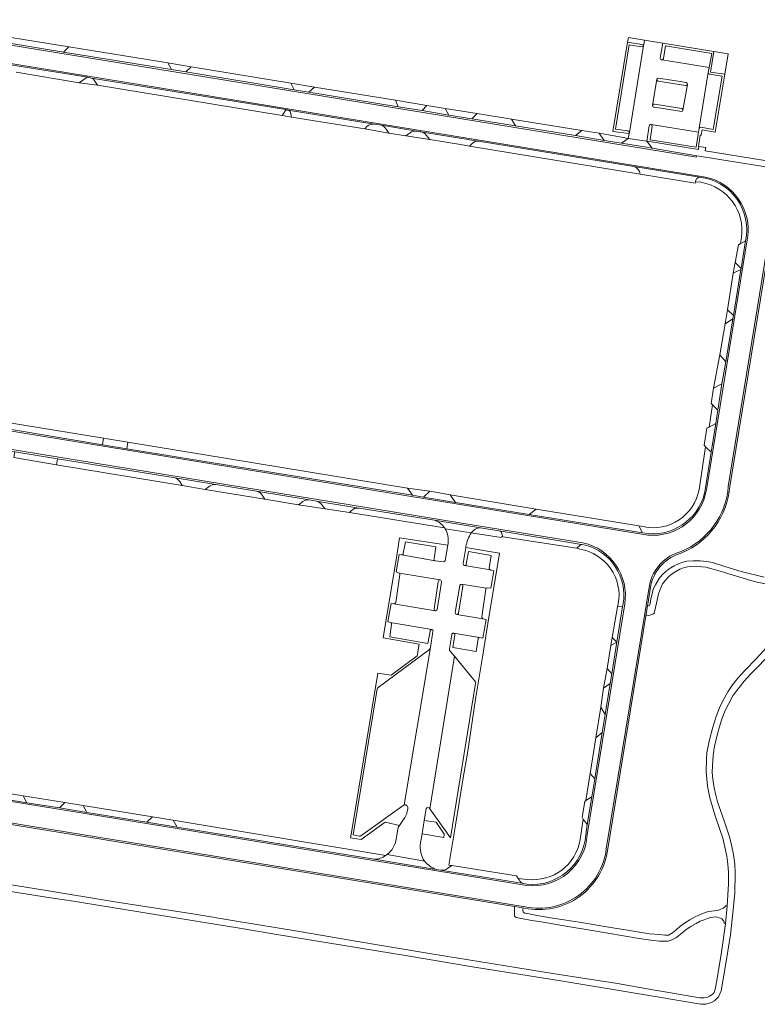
# Model space of a CAD drawing. Header units: metres. Extents: x 151213 to 156373, y 469495 to 475754.
# Tile 7 of 230: x 154035 to 154273, y 470500 to 470818. Entities that reach past the tile are written whole.
import ezdxf

# ---------------------------------------------------------------- set-up
doc = ezdxf.new("R2010")
doc.units = ezdxf.units.M
for name, color, linetype, lineweight in [('B-WE-OG-TERREIN_BEGROEID-GV', 252, 'Continuous', 18), ('B-WE-VH-GESLOTENVERHARDING_ASFALT-GV', 252, 'Continuous', 18), ('B-WE-VH-GESLOTENVERHARDING_BETON-GV', 252, 'Continuous', 18), ('B-WE-VH-OPENVERHARDING_BETONSTRAATSTEEN-GV', 252, 'Continuous', 18), ('B-WE-VH-OPENVERHARDING_TEGEL-GV', 252, 'Continuous', 18)]:
    doc.layers.add(name, color=color, linetype=linetype, lineweight=lineweight)

msp = doc.modelspace()

# ---------------------------------------------------------------- linework, layer by layer
at = {"layer": 'B-WE-OG-TERREIN_BEGROEID-GV', "flags": 128}
for points in [[(154231.621, 470810.92), (154236.805, 470810.068), (154237.09, 470811.592), (154231.873, 470812.449)], [(154259.503, 470807.909), (154258.381, 470801.266), (154263.005, 470800.62), (154264.09, 470807.156)], [(154169.822, 470559.067), (154165.952, 470559.686), (154165.262, 470555.391), (154172.245, 470554.165), (154172.435, 470555.201)]]:
    msp.add_lwpolyline(points, close=True, dxfattribs=at)
for points in [[(154058.566, 470799.33), (154057.41, 470799.558), (154056.819, 470799.379), (154054.53, 470797.803), (154060.523, 470797.047), (154059.197, 470798.982)], [(154120.907, 470788.482), (154120.078, 470787.215), (154123.163, 470786.729), (154122.769, 470788.274)], [(154122.04, 470789.002), (154121.881, 470789.028)], [(154147.532, 470783.807), (154146.734, 470782.894), (154154.54, 470781.54), (154153.652, 470782.853)], [(154152.139, 470784.076), (154149.754, 470784.47)], [(154161.377, 470781.651), (154160.027, 470780.691), (154167.731, 470779.451), (154166.588, 470780.873)], [(154164.808, 470781.987), (154164.619, 470782.018), (154163.622, 470782.18), (154163.506, 470782.2)], [(154181.434, 470778.194), (154180.585, 470777.377)], [(154180.585, 470777.377), (154235.686, 470768.278)], [(154233.63, 470770.775), (154183.508, 470778.94)], [(154047.547, 470676.426), (154047.267, 470674.498), (154087.836, 470667.76), (154087.012, 470669.065)], [(154085.54, 470670.252), (154047.547, 470676.426)], [(154096.608, 470667.545), (154095.19, 470666.536), (154114.545, 470663.364), (154113.636, 470664.698)], [(154111.827, 470665.958), (154098.68, 470668.116)], [(154131.147, 470662.782), (154128.799, 470663.172)], [(154126.771, 470662.645), (154125.368, 470661.598), (154133.933, 470660.291), (154132.885, 470661.58)], [(154169.261, 470656.594), (154144.912, 470660.499), (154144.844, 470660.51)], [(154142.384, 470659.613), (154141.844, 470659.052), (154172.483, 470654.147)], [(154190.143, 470653.163), (154190.075, 470653.174), (154184.15, 470654.157)], [(154181.12, 470652.477), (154190.835, 470651.035), (154190.875, 470651.345), (154191.385, 470651.268), (154190.769, 470652.806)]]:
    msp.add_lwpolyline(points, dxfattribs=at)
at = {"layer": 'B-WE-OG-TERREIN_BEGROEID-GV'}
for points in [[(154059.197, 470798.982, 0.1608084), (154058.566, 470799.33)], [(154121.881, 470789.028, 0.3052528), (154120.907, 470788.482)], [(154122.769, 470788.274, 0.276793), (154122.04, 470789.002)], [(154149.754, 470784.47, 0.1993475), (154147.532, 470783.807)], [(154153.652, 470782.853, 0.210569), (154152.139, 470784.076)], [(154163.506, 470782.2, 0.1994939), (154161.377, 470781.651)], [(154166.588, 470780.873, 0.1846982), (154164.808, 470781.987)], [(154183.508, 470778.94, 0.2161395), (154181.434, 470778.194)], [(154235.686, 470768.278, 0.2932068), (154233.63, 470770.775)], [(154087.012, 470669.065, 0.151176), (154085.54, 470670.252)], [(154098.68, 470668.116, 0.1521745), (154096.608, 470667.545)], [(154113.636, 470664.698, 0.1773282), (154111.827, 470665.958)], [(154128.799, 470663.172, 0.1583542), (154126.771, 470662.645)], [(154132.885, 470661.58, 0.1825093), (154131.147, 470662.782)], [(154144.844, 470660.51, 0.250367), (154142.384, 470659.613)], [(154172.483, 470654.147, 0.1631316), (154169.261, 470656.594)], [(154184.15, 470654.157, 0.2454725), (154181.12, 470652.477)], [(154190.769, 470652.806, 0.1443529), (154190.143, 470653.163)]]:
    msp.add_lwpolyline(points, format="xyb", dxfattribs=at)
at = {"layer": 'B-WE-VH-GESLOTENVERHARDING_ASFALT-GV', "flags": 128}
for points in [[(154288.077, 470761.742), (154338.322, 470753.593), (154374.349, 470747.775), (154375.402, 470754.551), (154328.98, 470762.063), (154284.358, 470769.318), (154253.932, 470774.248), (154253.83, 470773.781), (153948.808, 470823.61)], [(153948.359, 470817.749), (154010.687, 470807.624), (154256.803, 470767.338)], [(154270.368, 470747.73), (154257.049, 470666.4)], [(154264.116, 470667.488), (154276.8, 470745.222)], [(154238.176, 470651.803), (153929.943, 470702.106)], [(153928.183, 470696.572), (154148.588, 470660.467)], [(154148.588, 470660.467), (154178.11, 470655.632), (154217.194, 470649.273)], [(154181.12, 470652.477), (154172.699, 470653.806)], [(154173.657, 470649.038), (154173.567, 470648.489), (154172.754, 470643.552)], [(154178.583, 470642.573), (154179.34, 470647.733), (154179.385, 470648.043)], [(154172.139, 470643.127), (154169.549, 470643.462), (154169.533, 470643.465), (154158.73, 470645.406), (154158.674, 470645.416), (154157.817, 470645.518), (154156.864, 470639.902), (154157.686, 470639.605), (154158.005, 470639.442), (154171.108, 470637.321)], [(154178.019, 470635.937), (154178.023, 470635.937), (154185.992, 470634.656), (154186.419, 470634.787), (154187.488, 470634.676), (154188.441, 470640.282), (154187.428, 470640.514), (154187.303, 470640.535), (154178.997, 470641.932), (154178.932, 470641.943)], [(154171.557, 470636.536), (154170.117, 470627.814)], [(154175.991, 470626.745), (154177.413, 470635.543)], [(154224.73, 470550.503), (154238.684, 470635.63)], [(154169.549, 470627.335), (154156.071, 470629.601), (154155.249, 470629.659), (154154.249, 470623.751), (154155.002, 470623.621), (154168.382, 470621.265), (154168.436, 470621.255)], [(154230.681, 470629.558), (154218.61, 470555.048)], [(154175.414, 470620.114), (154175.444, 470620.109), (154183.808, 470618.678), (154184.912, 470618.563), (154185.923, 470624.54), (154184.884, 470624.786), (154176.442, 470626.189)], [(154168.775, 470620.695), (154168.004, 470615.551), (154159.527, 470564.702)], [(154174.099, 470615.034), (154174.875, 470619.64)], [(154167.793, 470563.444), (154175.768, 470612.648), (154174.356, 470614.311)], [(153868.885, 470592.593), (153856.109, 470594.626), (153846.353, 470596.743), (153836.483, 470598.325), (153831.555, 470598.913), (153821.5, 470600.286), (153819.786, 470600.611), (153791.932, 470609.591), (153791.795, 470606.698), (153791.548, 470601.489), (153791.303, 470596.336), (153791.169, 470593.51), (153798.712, 470593.9), (153810.353, 470594.074), (153818.261, 470593.869), (153819.978, 470593.579), (153826.197, 470592.555), (153833.917, 470590.823), (153843.753, 470589.093), (153856.143, 470587.659), (154198.566, 470531.788)], [(154199.082, 470538.635), (153910.517, 470585.664)], [(154164.779, 470552.392), (154165.262, 470555.391), (154165.952, 470559.686), (154166.553, 470563.42)], [(154159.746, 470560.61), (154157.928, 470557.996), (154157.545, 470557.444), (154156.881, 470553.703)], [(154154.039, 470548.714), (154166.071, 470546.56)]]:
    msp.add_lwpolyline(points, dxfattribs=at)
at = {"layer": 'B-WE-VH-GESLOTENVERHARDING_ASFALT-GV'}
for points in [[(154256.803, 470767.338, -0.3945712), (154270.368, 470747.73)], [(154257.049, 470666.4, -0.3952198), (154238.176, 470651.803)], [(154248.928, 470646.498, 0.283376), (154264.116, 470667.488)], [(154172.699, 470653.806, -0.1726747), (154173.657, 470649.038)], [(154179.385, 470648.043, -0.0853967), (154181.12, 470652.477)], [(154217.194, 470649.273, -0.3984609), (154230.681, 470629.558)], [(154238.684, 470635.63, -0.2852406), (154248.928, 470646.498)], [(154172.754, 470643.552, -0.3692046), (154172.139, 470643.127)], [(154178.932, 470641.943, -0.4848271), (154178.583, 470642.573)], [(154171.108, 470637.321, -0.3630503), (154171.557, 470636.536)], [(154177.413, 470635.543, -0.3507224), (154178.019, 470635.937)], [(154170.117, 470627.814, -0.4211643), (154169.549, 470627.335)], [(154176.442, 470626.189, -0.416017), (154175.991, 470626.745)], [(154168.436, 470621.255, -0.5273682), (154168.775, 470620.695)], [(154174.875, 470619.64, -0.4195289), (154175.414, 470620.114)], [(154174.356, 470614.311, -0.2588753), (154174.099, 470615.034)], [(154159.527, 470564.702, -0.5962604), (154160.621, 470563.357)], [(154160.621, 470563.357, -0.0952841), (154159.746, 470560.61)], [(154166.553, 470563.42, -0.7548369), (154167.793, 470563.444)], [(154218.61, 470555.048, -0.4254514), (154199.082, 470538.635)], [(154156.881, 470553.703, -0.2022142), (154154.039, 470548.714)], [(154166.071, 470546.56, -0.1975595), (154164.779, 470552.392)], [(154198.566, 470531.788, 0.4367508), (154224.73, 470550.503)]]:
    msp.add_lwpolyline(points, format="xyb", dxfattribs=at)
at = {"layer": 'B-WE-VH-GESLOTENVERHARDING_BETON-GV', "flags": 128}
for points in [[(153948.808, 470823.61), (154253.83, 470773.781), (154253.932, 470774.248), (154239.515, 470776.663)], [(154239.515, 470776.663), (154238.371, 470776.855), (154229.649, 470778.291), (154227.579, 470778.632), (154224.073, 470779.205), (154214.759, 470780.735), (154195.4, 470783.882), (154181.38, 470786.145), (154173.953, 470787.359), (154165.337, 470788.798), (154157.561, 470790.026), (154128.675, 470794.773), (154123.928, 470795.529), (154089.028, 470801.285), (154084.371, 470802.069), (154049.452, 470807.727), (154007.46, 470814.621), (153961.226, 470822.095), (153949.437, 470823.999)], [(153948.327, 470817.337), (154006.088, 470807.883), (154013.816, 470806.651), (154013.883, 470806.64), (154013.891, 470806.639), (154031.77, 470803.732), (154057.41, 470799.558), (154058.566, 470799.33), (154121.881, 470789.028), (154122.04, 470789.002), (154149.754, 470784.47), (154152.139, 470784.076), (154163.506, 470782.2), (154163.622, 470782.18), (154164.619, 470782.018), (154164.808, 470781.987), (154180.165, 470779.484), (154180.612, 470779.412), (154183.508, 470778.94), (154233.63, 470770.775), (154254.875, 470767.315)], [(154256.803, 470767.338), (154010.687, 470807.624), (153948.359, 470817.749)], [(154269.681, 470746.723), (154268.28, 470737.886), (154268.159, 470737.508), (154265.818, 470722.62), (154265.585, 470721.628), (154263.292, 470707.767), (154262.079, 470700.607), (154260.743, 470692.16), (154260.056, 470687.85), (154258.564, 470678.538), (154256.785, 470667.007)], [(154257.049, 470666.4), (154270.368, 470747.73)], [(154276.426, 470739.789), (154276.98, 470743.185), (154277.306, 470745.175), (154276.8, 470745.222), (154264.116, 470667.488)], [(154264.63, 470667.482), (154276.426, 470739.789)], [(153929.943, 470702.106), (154238.176, 470651.803)], [(154238.248, 470652.261), (154236.445, 470652.55), (154199.802, 470658.451), (154176.098, 470662.351), (154165.767, 470664.051), (154162.16, 470664.639), (154069.991, 470679.658), (154062.061, 470680.974), (154025.663, 470687.013), (154013.946, 470688.863), (154001.916, 470690.838), (153930.567, 470702.555)], [(154178.11, 470655.632), (154148.588, 470660.467), (153928.183, 470696.572)], [(153928.839, 470695.903), (153929.617, 470695.779), (153940.698, 470694.011), (153947.31, 470692.919), (153984.956, 470686.702), (154011.393, 470682.343), (154028.543, 470679.515), (154033.811, 470678.659), (154047.547, 470676.426), (154085.54, 470670.252), (154098.68, 470668.116), (154111.827, 470665.958), (154128.799, 470663.172), (154131.147, 470662.782), (154144.844, 470660.51), (154144.912, 470660.499), (154169.261, 470656.594)], [(154169.261, 470656.594), (154184.15, 470654.157), (154190.075, 470653.174), (154190.143, 470653.163), (154216.695, 470648.758), (154216.993, 470648.709), (154217.946, 470648.544)], [(154217.194, 470649.273), (154178.11, 470655.632)], [(154275.708, 470638.188), (154268.232, 470640.082), (154263.012, 470641.677), (154258.997, 470642.9), (154257.169, 470643.264), (154255.082, 470643.489), (154252.825, 470643.507), (154250.705, 470643.353), (154249.499, 470643.054), (154248.258, 470642.628), (154246.645, 470641.876), (154245.022, 470640.879), (154243.962, 470640.036), (154242.784, 470638.903), (154241.85, 470637.798), (154240.573, 470635.741), (154239.92, 470634.291), (154239.657, 470633.276), (154239.15, 470631.164), (154238.923, 470629.714), (154238.814, 470629.306), (154238.633, 470629.071), (154238.398, 470628.926), (154238.053, 470628.871), (154238.039, 470628.872), (154237.518, 470625.69), (154237.555, 470625.699), (154238.47, 470625.808), (154239.739, 470626.261), (154240.183, 470626.533), (154240.409, 470627.466), (154241.116, 470630.829), (154241.597, 470632.841), (154241.905, 470633.683), (154242.304, 470634.807), (154242.92, 470636.022), (154243.89, 470637.281), (154244.932, 470638.414), (154245.666, 470639.085), (154247.234, 470640.045), (154248.53, 470640.752), (154249.653, 470641.187), (154250.904, 470641.486), (154251.955, 470641.631), (154253.822, 470641.722), (154255.29, 470641.622), (154255.617, 470641.583), (154256.876, 470641.432), (154261.462, 470640.19), (154264.289, 470639.23), (154272.428, 470636.81), (154275.98, 470636.085)], [(154238.684, 470635.63), (154224.73, 470550.503)], [(154225.201, 470550.455), (154237.518, 470625.69), (154238.039, 470628.872), (154239.135, 470635.568)], [(154230.169, 470629.649), (154230.02, 470628.726), (154228.166, 470617.249), (154226.505, 470607.029), (154225.991, 470603.849), (154224.383, 470593.913), (154223.426, 470588.046), (154220.991, 470573.107), (154220.026, 470567.306), (154218.543, 470558.394), (154218.125, 470555.054)], [(154218.61, 470555.048), (154230.681, 470629.558)], [(154276.479, 470615.449), (154273.144, 470611.861), (154269.519, 470608.163), (154267.198, 470605.589), (154265.495, 470603.469), (154264.027, 470601.167), (154262.25, 470598.031), (154261.235, 470596.074), (154260.202, 470593.246), (154259.097, 470589.802), (154257.937, 470585.271), (154257.212, 470581.519), (154257.067, 470579.616), (154256.94, 470575.483), (154257.375, 470570.735), (154258.172, 470566.965), (154259.84, 470561.201), (154261.308, 470557.05), (154262.413, 470553.951), (154263.646, 470548.169), (154263.972, 470545.559), (154264.19, 470542.858), (154264.172, 470539.197), (154263.755, 470532.11), (154263.229, 470526.328), (154261.942, 470517.102), (154260.519, 470508.638), (154259.985, 470505.665), (154259.522, 470504.107), (154259.214, 470503.708), (154258.091, 470502.91), (154257.293, 470502.548), (154256.296, 470502.366), (154254.901, 470502.385), (154252.979, 470502.729), (154244.95, 470504.107), (154239.748, 470505.031), (154228.311, 470507.007), (154208.083, 470510.178), (154168.353, 470516.631), (154154.07, 470519.024), (154142.579, 470520.909), (154125.686, 470523.772), (154104.733, 470527.289), (154091.901, 470529.391), (154066.127, 470533.379), (154043.362, 470537.185), (154027.883, 470539.686)], [(154022.971, 470538.254), (154045.301, 470534.738), (154051.337, 470533.832), (154077.818, 470529.554), (154106.31, 470524.896), (154117.095, 470523.065), (154134.876, 470520.129), (154160.559, 470515.942), (154181.53, 470512.462), (154210.657, 470507.822), (154233.404, 470504.07), (154255.245, 470500.336), (154256.84, 470500.318), (154257.982, 470500.645), (154258.652, 470500.935), (154259.667, 470501.478), (154260.32, 470502.058), (154260.936, 470502.711), (154261.426, 470503.69), (154261.824, 470504.632), (154263.075, 470512.245), (154264.888, 470522.794), (154265.739, 470530.769), (154266.211, 470536.333), (154266.392, 470542.641), (154266.229, 470545.613), (154265.812, 470548.713), (154265.304, 470551.25), (154264.561, 470554.35), (154263.021, 470558.935), (154260.61, 470565.714), (154260.084, 470567.817), (154259.522, 470570.173), (154259.087, 470573.018), (154258.942, 470575.284), (154259.033, 470577.26), (154259.251, 470580.522), (154259.613, 470583.078), (154260.827, 470588.479), (154261.915, 470591.996), (154263.003, 470594.914), (154264.253, 470597.433), (154265.631, 470599.88), (154266.845, 470601.656), (154269.274, 470604.593), (154271.394, 470607.003), (154278.3, 470614.036)], [(154198.566, 470531.788), (153856.143, 470587.659), (153843.753, 470589.093), (153833.917, 470590.823), (153826.197, 470592.555), (153819.978, 470593.579), (153819.896, 470593.102), (153826.074, 470592.08), (153833.819, 470590.311), (153833.94, 470590.291), (153837.968, 470589.605), (153843.686, 470588.633), (153856.074, 470587.158), (153874.539, 470584.137), (153874.815, 470584.091), (153889.547, 470581.667), (153889.817, 470581.623), (153914.148, 470577.659), (153930.556, 470574.985), (153930.659, 470574.969), (154195.108, 470531.893), (154197.915, 470531.436), (154198.338, 470531.367)], [(153910.517, 470585.664), (154199.082, 470538.635)], [(154199.136, 470539.1), (154198.094, 470539.269), (154171.196, 470543.646), (154169.806, 470543.873), (154149.756, 470547.143), (154086.221, 470557.54), (154076.439, 470559.141), (154057.09, 470562.257), (154048.174, 470563.694), (154037.673, 470565.406), (153994.592, 470572.43), (153965.393, 470577.199), (153953.143, 470579.2), (153951.41, 470579.486), (153914.744, 470585.527), (153910.576, 470586.189)]]:
    msp.add_lwpolyline(points, dxfattribs=at)
at = {"layer": 'B-WE-VH-GESLOTENVERHARDING_BETON-GV'}
for points in [[(154254.875, 470767.315, -0.4468635), (154269.681, 470746.723)], [(154270.368, 470747.73, 0.3945712), (154256.803, 470767.338)], [(154238.176, 470651.803, 0.3952198), (154257.049, 470666.4)], [(154256.785, 470667.007, -0.3977081), (154238.248, 470652.261)], [(154264.116, 470667.488, -0.283376), (154248.928, 470646.498)], [(154249.17, 470646.013, 0.2767738), (154264.63, 470667.482)], [(154230.681, 470629.558, 0.3984609), (154217.194, 470649.273)], [(154217.946, 470648.544, -0.3896038), (154230.169, 470629.649)], [(154248.928, 470646.498, 0.2852406), (154238.684, 470635.63)], [(154239.135, 470635.568, -0.2835954), (154249.17, 470646.013)], [(154199.082, 470538.635, 0.4254514), (154218.61, 470555.048)], [(154218.125, 470555.054, -0.4231765), (154199.136, 470539.1)], [(154198.338, 470531.367, 0.4394051), (154225.201, 470550.455)], [(154224.73, 470550.503, -0.4367508), (154198.566, 470531.788)]]:
    msp.add_lwpolyline(points, format="xyb", dxfattribs=at)
at = {"layer": 'B-WE-VH-GESLOTENVERHARDING_BETON-GV', "flags": 128}
msp.add_lwpolyline([(154205.533, 470528.489), (154202.449, 470529.006), (154199.259, 470529.64), (154198.389, 470529.785), (154198.099, 470529.93), (154197.863, 470530.166), (154197.809, 470530.583), (154197.827, 470531.072), (154197.904, 470531.417), (154197.915, 470531.436), (154195.108, 470531.893), (154195.099, 470531.081), (154195.09, 470529.251), (154195.126, 470528.825), (154195.325, 470528.535), (154195.679, 470528.308), (154197.373, 470528.045), (154200.663, 470527.42), (154204.306, 470526.831), (154211.629, 470525.544), (154220.184, 470524.185), (154235.355, 470521.593), (154239.868, 470520.922), (154241.898, 470520.677), (154243.457, 470520.659), (154244.753, 470520.75), (154245.686, 470521.058), (154247.444, 470521.928), (154249.266, 470523.369), (154250.571, 470524.447), (154252.021, 470525.417), (154253.725, 470526.414), (154255.066, 470527.13), (154256.308, 470527.638), (154257.449, 470528.063), (154258.383, 470528.363), (154259.18, 470528.453), (154260.014, 470528.508), (154260.621, 470528.462), (154261.156, 470528.281), (154261.618, 470528.091), (154261.99, 470527.864), (154262.253, 470527.656), (154262.461, 470527.375), (154262.66, 470527.103), (154262.778, 470526.858), (154262.814, 470526.668), (154262.833, 470526.568), (154263.229, 470526.328), (154263.755, 470532.11), (154263.331, 470532.142), (154263.059, 470531.815), (154262.479, 470531.398), (154261.464, 470530.927), (154260.667, 470530.637), (154259.579, 470530.474), (154258.709, 470530.42), (154257.694, 470530.302), (154256.634, 470529.939), (154255.392, 470529.432), (154253.407, 470528.526), (154251.722, 470527.61), (154249.973, 470526.541), (154248.396, 470525.345), (154247.2, 470524.257), (154246.148, 470523.351), (154244.825, 470522.68), (154243.611, 470522.626), (154241.816, 470522.88), (154238.717, 470523.115), (154230.978, 470524.312), (154227.479, 470524.91), (154216.024, 470526.831), (154211.783, 470527.483), (154207.397, 470528.172)], close=True, dxfattribs=at)
at = {"layer": 'B-WE-VH-OPENVERHARDING_BETONSTRAATSTEEN-GV', "flags": 128}
for points in [[(154051.27, 470809.368), (154033.299, 470812.312), (154006.661, 470816.676), (154007.46, 470814.621), (154049.452, 470807.727)], [(154051.27, 470809.368), (154049.452, 470807.727), (154084.371, 470802.069), (154083.224, 470804.201)], [(154083.224, 470804.201), (154084.371, 470802.069), (154089.028, 470801.285), (154090.73, 470802.965)], [(154090.73, 470802.965), (154089.028, 470801.285), (154123.928, 470795.529), (154122.848, 470797.708)], [(154122.848, 470797.708), (154123.928, 470795.529), (154128.675, 470794.773), (154130.531, 470796.415)], [(154130.531, 470796.415), (154128.675, 470794.773), (154157.561, 470790.026), (154156.681, 470792.141)], [(154156.681, 470792.141), (154157.561, 470790.026), (154165.337, 470788.798), (154166.816, 470790.461)], [(154172.673, 470789.536), (154166.816, 470790.461), (154165.337, 470788.798), (154173.953, 470787.359)], [(154183.02, 470787.833), (154172.673, 470789.536), (154173.953, 470787.359), (154181.38, 470786.145)], [(154183.02, 470787.833), (154181.38, 470786.145), (154195.4, 470783.882), (154194.113, 470786.039)], [(154214.759, 470780.735), (154216.82, 470782.382), (154194.113, 470786.039), (154195.4, 470783.882)], [(154222.426, 470781.488), (154216.82, 470782.382), (154214.759, 470780.735), (154224.073, 470779.205)], [(154222.426, 470781.488), (154224.073, 470779.205), (154227.579, 470778.632), (154229.649, 470778.291), (154231.823, 470779.861), (154229.619, 470780.208), (154226.63, 470780.74)], [(154237.775, 470778.922), (154231.823, 470779.861), (154229.649, 470778.291), (154238.371, 470776.855), (154239.515, 470776.663)], [(154375.402, 470754.551), (154375.686, 470756.424), (154337.404, 470762.763), (154283.866, 470771.447), (154256.685, 470775.874), (154256.849, 470776.903), (154254.647, 470777.255), (154254.491, 470776.277), (154238.081, 470778.982), (154237.775, 470778.922), (154239.515, 470776.663), (154253.932, 470774.248), (154284.358, 470769.318), (154328.98, 470762.063)], [(154269.681, 470746.723), (154267.982, 470745.813), (154267.383, 470745.492), (154266.324, 470739.784), (154268.28, 470737.886)], [(154265.727, 470736.37), (154268.159, 470737.508), (154268.28, 470737.886), (154266.324, 470739.784)], [(154268.159, 470737.508), (154265.727, 470736.37), (154263.855, 470724.499), (154265.818, 470722.62)], [(154263.855, 470724.499), (154263.122, 470719.999), (154265.585, 470721.628), (154265.818, 470722.62)], [(154265.585, 470721.628), (154263.122, 470719.999), (154261.415, 470709.921), (154263.292, 470707.767)], [(154263.292, 470707.767), (154261.415, 470709.921), (154259.396, 470699.248), (154262.079, 470700.607)], [(154262.079, 470700.607), (154259.396, 470699.248), (154258.627, 470694.316), (154259.052, 470693.857), (154260.743, 470692.16)], [(154259.052, 470693.857), (154257.908, 470686.625), (154260.056, 470687.85), (154260.743, 470692.16)], [(154026.023, 470689.038), (154025.663, 470687.013), (154062.061, 470680.974), (154062.371, 470683.051)], [(154260.056, 470687.85), (154257.908, 470686.625), (154257.242, 470686.271), (154256.31, 470680.851), (154256.804, 470680.322), (154258.564, 470678.538)], [(154070.314, 470681.749), (154062.371, 470683.051), (154062.061, 470680.974), (154069.991, 470679.658)], [(154070.314, 470681.749), (154069.991, 470679.658), (154162.16, 470664.639), (154160.541, 470666.962)], [(154033.811, 470678.659), (154033.469, 470676.8), (154047.267, 470674.498), (154047.547, 470676.426)], [(154167.746, 470665.918), (154160.541, 470666.962), (154162.16, 470664.639), (154165.767, 470664.051)], [(154174.376, 470664.81), (154167.746, 470665.918), (154165.767, 470664.051), (154176.098, 470662.351)], [(154174.376, 470664.81), (154176.098, 470662.351), (154199.802, 470658.451), (154202.123, 470660.136)], [(154202.123, 470660.136), (154199.802, 470658.451), (154236.445, 470652.55), (154235.286, 470654.78)], [(154230.02, 470628.726), (154228.381, 470628.609), (154226.657, 470618.725), (154228.166, 470617.249)], [(154226.657, 470618.725), (154226.227, 470616.112), (154228.166, 470617.249)], [(154228.166, 470617.249), (154226.227, 470616.112), (154225.006, 470608.673), (154226.505, 470607.029)], [(154223.807, 470602.36), (154225.991, 470603.849), (154226.505, 470607.029), (154225.006, 470608.673)], [(154225.991, 470603.849), (154223.807, 470602.36), (154222.927, 470596.233), (154224.383, 470593.913)], [(154222.927, 470596.233), (154221.324, 470586.298), (154223.426, 470588.046), (154224.383, 470593.913)], [(154223.426, 470588.046), (154221.324, 470586.298), (154219.542, 470574.809), (154220.991, 470573.107)], [(153996.713, 470574.088), (153994.592, 470572.43), (154037.673, 470565.406), (154036.485, 470567.614)], [(154218.137, 470566.136), (154220.026, 470567.306), (154220.991, 470573.107), (154219.542, 470574.809)], [(154036.485, 470567.614), (154037.673, 470565.406), (154048.174, 470563.694), (154049.905, 470565.471)], [(154055.907, 470564.484), (154049.905, 470565.471), (154048.174, 470563.694), (154057.09, 470562.257)], [(154078.246, 470560.785), (154055.907, 470564.484), (154057.09, 470562.257), (154076.439, 470559.141)], [(154220.026, 470567.306), (154218.137, 470566.136), (154217.782, 470565.801), (154216.902, 470560.702), (154217.277, 470560.137), (154218.543, 470558.394)], [(154084.942, 470559.724), (154078.246, 470560.785), (154076.439, 470559.141), (154086.221, 470557.54)]]:
    msp.add_lwpolyline(points, close=True, dxfattribs=at)
for points in [[(154236.152, 470809.44), (154232.157, 470810.095), (154227.666, 470782.863), (154231.728, 470782.293)], [(154242.179, 470805.803), (154242.997, 470810.621), (154237.09, 470811.592), (154236.805, 470810.068), (154236.77, 470809.879), (154232.204, 470781.774), (154232.14, 470781.453), (154231.823, 470779.861), (154237.775, 470778.922), (154238.564, 470783.906)], [(154232.204, 470781.774), (154236.77, 470809.879)], [(154258.765, 470807.284), (154243.807, 470809.686), (154243.199, 470805.645)], [(154242.627, 470805.193), (154250.705, 470803.946), (154257.937, 470802.723), (154258.034, 470803.256), (154258.765, 470807.284)], [(154034.239, 470801.236), (154054.53, 470797.803), (154056.819, 470799.379), (154057.41, 470799.558), (154031.77, 470803.732)], [(154239.173, 470784.3), (154254.484, 470781.849), (154254.686, 470783.101), (154257.645, 470801.102), (154257.937, 470802.723)], [(154257.937, 470802.723), (154250.705, 470803.946), (154242.627, 470805.193), (154242.608, 470805.195)], [(154257.645, 470801.102), (154254.686, 470783.101)], [(154255.241, 470783.463), (154259.257, 470782.72), (154262.122, 470799.942)], [(154262.122, 470799.942), (154258.075, 470800.576)], [(154121.881, 470789.028), (154058.566, 470799.33)], [(154059.197, 470798.982), (154060.523, 470797.047), (154120.078, 470787.215), (154120.907, 470788.482)], [(154241.072, 470798.845), (154239.702, 470790.541)], [(154239.702, 470790.541), (154241.072, 470798.845)], [(154250.321, 470796.885), (154241.494, 470798.29)], [(154241.612, 470799.285), (154247.904, 470798.328), (154250.479, 470797.862)], [(154249.46, 470788.963), (154250.904, 470797.281)], [(154250.904, 470797.281), (154249.46, 470788.963)], [(154240.268, 470790.938), (154249.098, 470789.516)], [(154149.754, 470784.47), (154122.04, 470789.002)], [(154122.769, 470788.274), (154123.163, 470786.729), (154146.734, 470782.894), (154147.532, 470783.807)], [(154248.981, 470788.509), (154243.069, 470789.505), (154240.126, 470789.963)], [(154163.506, 470782.2), (154152.139, 470784.076)], [(154239.581, 470783.759), (154238.865, 470779.409), (154253.701, 470776.989), (154254.388, 470781.253), (154254.484, 470781.849)], [(154254.484, 470781.849), (154239.173, 470784.3)], [(154153.652, 470782.853), (154154.54, 470781.54), (154160.027, 470780.691), (154161.377, 470781.651)], [(154183.508, 470778.94), (154180.612, 470779.412), (154180.165, 470779.484), (154164.808, 470781.987)], [(154166.588, 470780.873), (154167.731, 470779.451)], [(154167.731, 470779.451), (154177.663, 470777.86), (154180.585, 470777.377), (154181.434, 470778.194)], [(154254.875, 470767.315), (154233.63, 470770.775)], [(154235.686, 470768.278), (154253.412, 470765.384), (154253.51, 470765.793), (154253.636, 470766.409)], [(154253.636, 470766.409), (154253.51, 470765.793), (154255.341, 470765.667)], [(154268.354, 470747.855), (154268.011, 470745.968), (154267.982, 470745.813), (154269.681, 470746.723)], [(154256.785, 470667.007), (154258.564, 470678.538), (154256.804, 470680.322), (154254.902, 470667.896)], [(154098.68, 470668.116), (154085.54, 470670.252)], [(154087.012, 470669.065), (154087.836, 470667.76), (154095.19, 470666.536), (154096.608, 470667.545)], [(154128.799, 470663.172), (154111.827, 470665.958)], [(154113.636, 470664.698), (154114.545, 470663.364), (154125.368, 470661.598), (154126.771, 470662.645)], [(154144.844, 470660.51), (154131.147, 470662.782)], [(154132.885, 470661.58), (154133.933, 470660.291), (154141.844, 470659.052), (154142.384, 470659.613)], [(154184.15, 470654.157), (154169.261, 470656.594)], [(154172.699, 470653.806), (154181.12, 470652.477)], [(154238.329, 470654.219), (154235.286, 470654.78), (154236.445, 470652.55), (154238.248, 470652.261)], [(154216.695, 470648.758), (154190.143, 470653.163)], [(154190.769, 470652.806), (154191.385, 470651.268), (154215.226, 470647.585), (154216.27, 470648.56)], [(154169.121, 470644.149), (154169.711, 470648.033), (154159.965, 470649.613), (154159.206, 470645.809)], [(154216.27, 470648.56), (154215.226, 470647.585), (154216.239, 470647.274)], [(154217.946, 470648.544), (154216.993, 470648.709), (154216.695, 470648.758)], [(154158.73, 470645.406), (154169.533, 470643.465)], [(154186.97, 470641.074), (154187.606, 470645.194), (154180.206, 470646.476), (154179.513, 470642.401)], [(154178.997, 470641.932), (154187.303, 470640.535)], [(154171.108, 470637.321), (154158.005, 470639.442), (154158.085, 470639.05), (154156.752, 470630.044)], [(154169.134, 470627.927), (154170.512, 470636.684)], [(154178.441, 470635.312), (154177.013, 470626.544)], [(154185.992, 470634.656), (154178.023, 470635.937)], [(154184.576, 470625.416), (154185.798, 470634.292), (154185.992, 470634.656)], [(154156.071, 470629.601), (154169.549, 470627.335)], [(154228.623, 470629.604), (154228.381, 470628.609), (154230.02, 470628.726), (154230.169, 470629.649)], [(154176.442, 470626.189), (154184.884, 470624.786)], [(154155.443, 470622.967), (154154.808, 470618.984), (154167.145, 470616.836), (154167.897, 470620.804)], [(154168.382, 470621.265), (154155.002, 470623.621)], [(154175.82, 470619.547), (154175.228, 470615.527), (154182.763, 470614.164), (154183.328, 470618.301)], [(154183.808, 470618.678), (154175.444, 470620.109)], [(154145.506, 470554.668), (154159.527, 470564.702), (154168.004, 470615.551)], [(154167.695, 470614.9), (154151.064, 470602.59)], [(154175.768, 470612.648), (154167.793, 470563.444), (154174.487, 470554.057), (154182.546, 470603.926)], [(154182.499, 470604.368), (154175.768, 470612.648)], [(154150.817, 470602.16), (154142.993, 470555.044), (154145.009, 470554.553)], [(154084.942, 470559.724), (154086.221, 470557.54), (154149.756, 470547.143)], [(154153.602, 470548.375), (154084.942, 470559.724)], [(154218.125, 470555.054), (154218.543, 470558.394), (154217.277, 470560.137), (154216.267, 470553.545)], [(154166.071, 470546.56), (154154.039, 470548.714)], [(154149.756, 470547.143), (154169.806, 470543.873)], [(154171.196, 470543.646), (154198.094, 470539.269)], [(154174.924, 470545.108), (154173.177, 470543.962)], [(154196.693, 470540.346), (154196.308, 470540.939), (154195.721, 470541.766), (154174.924, 470545.108)], [(154199.236, 470540.66), (154196.308, 470540.939), (154196.693, 470540.346)], [(154198.094, 470539.269), (154199.136, 470539.1)]]:
    msp.add_lwpolyline(points, dxfattribs=at)
at = {"layer": 'B-WE-VH-OPENVERHARDING_BETONSTRAATSTEEN-GV'}
for points in [[(154236.77, 470809.879, -0.4108718), (154236.152, 470809.44)], [(154242.608, 470805.195, -0.4254073), (154242.179, 470805.803)], [(154243.199, 470805.645, -0.4134146), (154242.627, 470805.193)], [(154258.075, 470800.576, -0.3853239), (154257.645, 470801.102)], [(154058.566, 470799.33, -0.1608084), (154059.197, 470798.982)], [(154241.494, 470798.29, -0.4041935), (154241.072, 470798.845)], [(154241.072, 470798.845, -0.4040396), (154241.612, 470799.285)], [(154250.904, 470797.281, -0.4179385), (154250.321, 470796.885)], [(154250.479, 470797.862, -0.4330783), (154250.904, 470797.281)], [(154240.126, 470789.963, -0.4313346), (154239.702, 470790.541)], [(154239.702, 470790.541, -0.4081052), (154240.268, 470790.938)], [(154120.907, 470788.482, -0.3052528), (154121.881, 470789.028)], [(154122.04, 470789.002, -0.276793), (154122.769, 470788.274)], [(154249.46, 470788.963, -0.3633417), (154248.981, 470788.509)], [(154249.098, 470789.516, -0.3617281), (154249.46, 470788.963)], [(154147.532, 470783.807, -0.1993475), (154149.754, 470784.47)], [(154152.139, 470784.076, -0.210569), (154153.652, 470782.853)], [(154238.564, 470783.906, -0.4178061), (154239.173, 470784.3)], [(154239.173, 470784.3, -0.3763259), (154239.581, 470783.759)], [(154161.377, 470781.651, -0.1994939), (154163.506, 470782.2)], [(154164.808, 470781.987, -0.1846982), (154166.588, 470780.873)], [(154231.728, 470782.293, -0.3226623), (154232.204, 470781.774)], [(154254.686, 470783.101, -0.3995062), (154255.241, 470783.463)], [(154181.434, 470778.194, -0.2161395), (154183.508, 470778.94)], [(154233.63, 470770.775, -0.2932068), (154235.686, 470768.278)], [(154253.636, 470766.409, -0.2792547), (154254.875, 470767.315)], [(154254.875, 470767.315, 0.2792547), (154253.636, 470766.409)], [(154269.681, 470746.723, 0.4468635), (154254.875, 470767.315)], [(154255.341, 470765.667, -0.408661), (154268.354, 470747.855)], [(154085.54, 470670.252, -0.151176), (154087.012, 470669.065)], [(154096.608, 470667.545, -0.1521745), (154098.68, 470668.116)], [(154238.248, 470652.261, 0.3977081), (154256.785, 470667.007)], [(154254.902, 470667.896, -0.4166591), (154238.329, 470654.219)], [(154111.827, 470665.958, -0.1773282), (154113.636, 470664.698)], [(154126.771, 470662.645, -0.1583542), (154128.799, 470663.172)], [(154131.147, 470662.782, -0.1825093), (154132.885, 470661.58)], [(154142.384, 470659.613, -0.250367), (154144.844, 470660.51)], [(154169.261, 470656.594, -0.1631316), (154172.483, 470654.147)], [(154172.483, 470654.147, -0.016534), (154172.699, 470653.806)], [(154181.12, 470652.477, -0.2454725), (154184.15, 470654.157)], [(154190.143, 470653.163, -0.1443529), (154190.769, 470652.806)], [(154216.239, 470647.274, -0.4163136), (154228.623, 470629.604)], [(154216.27, 470648.56, -0.1850727), (154216.695, 470648.758)], [(154216.695, 470648.758, 0.1850727), (154216.27, 470648.56)], [(154230.169, 470629.649, 0.3896038), (154217.946, 470648.544)], [(154159.206, 470645.809, -0.4325895), (154158.73, 470645.406)], [(154169.533, 470643.465, -0.4435241), (154169.121, 470644.149)], [(154179.513, 470642.401, -0.4432635), (154178.997, 470641.932)], [(154187.303, 470640.535, -0.3744326), (154186.97, 470641.074)], [(154170.512, 470636.684, -0.3275665), (154171.108, 470637.321)], [(154178.023, 470635.937, -0.4323136), (154178.441, 470635.312)], [(154156.752, 470630.044, -0.197688), (154156.071, 470629.601)], [(154169.549, 470627.335, -0.3664058), (154169.134, 470627.927)], [(154177.013, 470626.544, -0.3760073), (154176.442, 470626.189)], [(154184.884, 470624.786, -0.2402299), (154184.576, 470625.416)], [(154155.002, 470623.621, -0.393464), (154155.443, 470622.967)], [(154167.897, 470620.804, -0.4652957), (154168.382, 470621.265)], [(154175.444, 470620.109, -0.4117885), (154175.82, 470619.547)], [(154183.328, 470618.301, -0.4284133), (154183.808, 470618.678)], [(154168.004, 470615.551, -0.1185483), (154167.695, 470614.9)], [(154151.064, 470602.59, 0.0937915), (154150.817, 470602.16)], [(154182.546, 470603.926, 0.2104336), (154182.499, 470604.368)], [(154199.136, 470539.1, 0.4231765), (154218.125, 470555.054)], [(154145.009, 470554.553, 0.2591828), (154145.506, 470554.668)], [(154216.267, 470553.545, -0.404059), (154199.236, 470540.66)], [(154154.039, 470548.714, -0.0206153), (154153.602, 470548.375)], [(154153.602, 470548.375, -0.1558176), (154149.756, 470547.143)], [(154149.756, 470547.143, 0.1558176), (154153.602, 470548.375)], [(154169.806, 470543.873, -0.1428497), (154166.071, 470546.56)], [(154173.177, 470543.962, -0.1454644), (154171.196, 470543.646)], [(154198.094, 470539.269, -0.1676162), (154196.693, 470540.346)], [(154196.693, 470540.346, 0.1676162), (154198.094, 470539.269)]]:
    msp.add_lwpolyline(points, format="xyb", dxfattribs=at)
at = {"layer": 'B-WE-VH-OPENVERHARDING_TEGEL-GV', "flags": 128}
for points in [[(154231.621, 470810.92), (154226.858, 470782.121), (154232.14, 470781.453), (154232.204, 470781.774)], [(154231.728, 470782.293), (154227.666, 470782.863), (154232.157, 470810.095), (154236.152, 470809.44)], [(154236.77, 470809.879), (154236.805, 470810.068), (154231.621, 470810.92)], [(154238.564, 470783.906), (154237.775, 470778.922), (154238.081, 470778.982), (154254.491, 470776.277), (154254.647, 470777.255), (154254.506, 470777.278), (154255.088, 470780.913), (154255.401, 470780.863), (154255.687, 470782.616), (154259.889, 470781.842), (154263.005, 470800.62), (154258.381, 470801.266), (154259.503, 470807.909), (154242.997, 470810.621)], [(154242.997, 470810.621), (154242.179, 470805.803)], [(154243.199, 470805.645), (154243.807, 470809.686), (154258.765, 470807.284), (154258.034, 470803.256), (154257.937, 470802.723), (154257.645, 470801.102)], [(154242.608, 470805.195), (154242.627, 470805.193)], [(154258.075, 470800.576), (154262.122, 470799.942), (154259.257, 470782.72), (154255.241, 470783.463)], [(154241.494, 470798.29), (154250.321, 470796.885)], [(154247.904, 470798.328), (154241.612, 470799.285)], [(154250.479, 470797.862), (154247.904, 470798.328)], [(154249.098, 470789.516), (154240.268, 470790.938)], [(154240.126, 470789.963), (154243.069, 470789.505), (154248.981, 470788.509)], [(154254.686, 470783.101), (154254.484, 470781.849), (154254.388, 470781.253), (154253.701, 470776.989), (154238.865, 470779.409), (154239.581, 470783.759)], [(154173.567, 470648.489), (154158.019, 470650.878), (154157.087, 470645.18), (154152.736, 470618.595), (154164.34, 470616.62), (154163.674, 470612.861), (154155.294, 470606.539), (154151.036, 470607.225), (154142.587, 470556.47), (154142.17, 470554.027), (154144.152, 470553.697), (154145.588, 470553.563), (154153.375, 470559.094), (154157.928, 470557.996), (154159.746, 470560.61)], [(154159.206, 470645.809), (154159.965, 470649.613), (154169.711, 470648.033), (154169.121, 470644.149)], [(154172.754, 470643.552), (154173.567, 470648.489)], [(154176.019, 470558.166), (154178.464, 470572.733), (154180.017, 470581.99), (154182.547, 470598.798), (154184.87, 470613.009), (154186.87, 470625.247), (154188.866, 470637.46), (154190.25, 470645.927), (154179.34, 470647.733), (154178.583, 470642.573)], [(154156.752, 470630.044), (154158.085, 470639.05), (154158.005, 470639.442), (154157.686, 470639.605), (154156.864, 470639.902), (154157.817, 470645.518), (154158.674, 470645.416), (154158.73, 470645.406)], [(154179.513, 470642.401), (154180.206, 470646.476), (154187.606, 470645.194), (154186.97, 470641.074)], [(154169.533, 470643.465), (154169.549, 470643.462), (154172.139, 470643.127)], [(154178.932, 470641.943), (154178.997, 470641.932)], [(154187.303, 470640.535), (154187.428, 470640.514), (154188.441, 470640.282), (154187.488, 470634.676), (154186.419, 470634.787), (154185.992, 470634.656), (154185.798, 470634.292), (154184.576, 470625.416)], [(154170.512, 470636.684), (154169.134, 470627.927)], [(154170.117, 470627.814), (154171.557, 470636.536)], [(154177.413, 470635.543), (154175.991, 470626.745)], [(154177.013, 470626.544), (154178.441, 470635.312)], [(154178.023, 470635.937), (154178.019, 470635.937)], [(154155.002, 470623.621), (154154.249, 470623.751), (154155.249, 470629.659), (154156.071, 470629.601)], [(154184.884, 470624.786), (154185.923, 470624.54), (154184.912, 470618.563), (154183.808, 470618.678)], [(154167.897, 470620.804), (154167.145, 470616.836), (154154.808, 470618.984), (154155.443, 470622.967)], [(154168.004, 470615.551), (154168.775, 470620.695)], [(154168.436, 470621.255), (154168.382, 470621.265)], [(154174.875, 470619.64), (154174.099, 470615.034)], [(154183.328, 470618.301), (154182.763, 470614.164), (154175.228, 470615.527), (154175.82, 470619.547)], [(154175.444, 470620.109), (154175.414, 470620.114)], [(154151.064, 470602.59), (154167.695, 470614.9)], [(154174.356, 470614.311), (154175.768, 470612.648), (154182.499, 470604.368)], [(154182.546, 470603.926), (154174.487, 470554.057), (154167.793, 470563.444)], [(154145.009, 470554.553), (154142.993, 470555.044), (154150.817, 470602.16)], [(154159.527, 470564.702), (154145.506, 470554.668)], [(154166.553, 470563.42), (154165.952, 470559.686), (154169.822, 470559.067), (154172.435, 470555.201), (154172.245, 470554.165), (154165.262, 470555.391), (154164.779, 470552.392)], [(154173.177, 470543.962), (154174.924, 470545.108), (154173.854, 470545.27), (154176.019, 470558.166)], [(154169.806, 470543.873), (154171.196, 470543.646)]]:
    msp.add_lwpolyline(points, dxfattribs=at)
at = {"layer": 'B-WE-VH-OPENVERHARDING_TEGEL-GV'}
for points in [[(154236.152, 470809.44, 0.4108718), (154236.77, 470809.879)], [(154242.179, 470805.803, 0.4254073), (154242.608, 470805.195)], [(154242.627, 470805.193, 0.4134146), (154243.199, 470805.645)], [(154257.645, 470801.102, 0.3853239), (154258.075, 470800.576)], [(154241.072, 470798.845, 0.4041935), (154241.494, 470798.29)], [(154241.612, 470799.285, 0.4040396), (154241.072, 470798.845)], [(154250.321, 470796.885, 0.4179385), (154250.904, 470797.281)], [(154250.904, 470797.281, 0.4330783), (154250.479, 470797.862)], [(154239.702, 470790.541, 0.4313346), (154240.126, 470789.963)], [(154240.268, 470790.938, 0.4081052), (154239.702, 470790.541)], [(154248.981, 470788.509, 0.3633417), (154249.46, 470788.963)], [(154249.46, 470788.963, 0.3617281), (154249.098, 470789.516)], [(154239.173, 470784.3, 0.4178061), (154238.564, 470783.906)], [(154239.581, 470783.759, 0.3763259), (154239.173, 470784.3)], [(154232.204, 470781.774, 0.3226623), (154231.728, 470782.293)], [(154255.241, 470783.463, 0.3995062), (154254.686, 470783.101)], [(154158.73, 470645.406, 0.4325895), (154159.206, 470645.809)], [(154169.121, 470644.149, 0.4435241), (154169.533, 470643.465)], [(154172.139, 470643.127, 0.3692046), (154172.754, 470643.552)], [(154178.583, 470642.573, 0.4848271), (154178.932, 470641.943)], [(154178.997, 470641.932, 0.4432635), (154179.513, 470642.401)], [(154186.97, 470641.074, 0.3744326), (154187.303, 470640.535)], [(154171.108, 470637.321, 0.3275665), (154170.512, 470636.684)], [(154171.557, 470636.536, 0.3630503), (154171.108, 470637.321)], [(154178.019, 470635.937, 0.3507224), (154177.413, 470635.543)], [(154178.441, 470635.312, 0.4323136), (154178.023, 470635.937)], [(154156.071, 470629.601, 0.197688), (154156.752, 470630.044)], [(154169.134, 470627.927, 0.3664058), (154169.549, 470627.335)], [(154169.549, 470627.335, 0.4211643), (154170.117, 470627.814)], [(154175.991, 470626.745, 0.416017), (154176.442, 470626.189)], [(154176.442, 470626.189, 0.3760073), (154177.013, 470626.544)], [(154184.576, 470625.416, 0.2402299), (154184.884, 470624.786)], [(154155.443, 470622.967, 0.393464), (154155.002, 470623.621)], [(154168.382, 470621.265, 0.4652957), (154167.897, 470620.804)], [(154168.775, 470620.695, 0.5273682), (154168.436, 470621.255)], [(154175.414, 470620.114, 0.4195289), (154174.875, 470619.64)], [(154175.82, 470619.547, 0.4117885), (154175.444, 470620.109)], [(154183.808, 470618.678, 0.4284133), (154183.328, 470618.301)], [(154167.695, 470614.9, 0.1185483), (154168.004, 470615.551)], [(154174.099, 470615.034, 0.2588753), (154174.356, 470614.311)], [(154150.817, 470602.16, -0.0937915), (154151.064, 470602.59)], [(154182.499, 470604.368, -0.2104336), (154182.546, 470603.926)], [(154160.621, 470563.357, 0.5962604), (154159.527, 470564.702)], [(154159.746, 470560.61, 0.0952841), (154160.621, 470563.357)], [(154167.793, 470563.444, 0.7548369), (154166.553, 470563.42)], [(154145.506, 470554.668, -0.2591828), (154145.009, 470554.553)], [(154164.779, 470552.392, 0.1975595), (154166.071, 470546.56)], [(154166.071, 470546.56, 0.1428497), (154169.806, 470543.873)], [(154171.196, 470543.646, 0.1454644), (154173.177, 470543.962)]]:
    msp.add_lwpolyline(points, format="xyb", dxfattribs=at)

doc.saveas('drawing.dxf')
